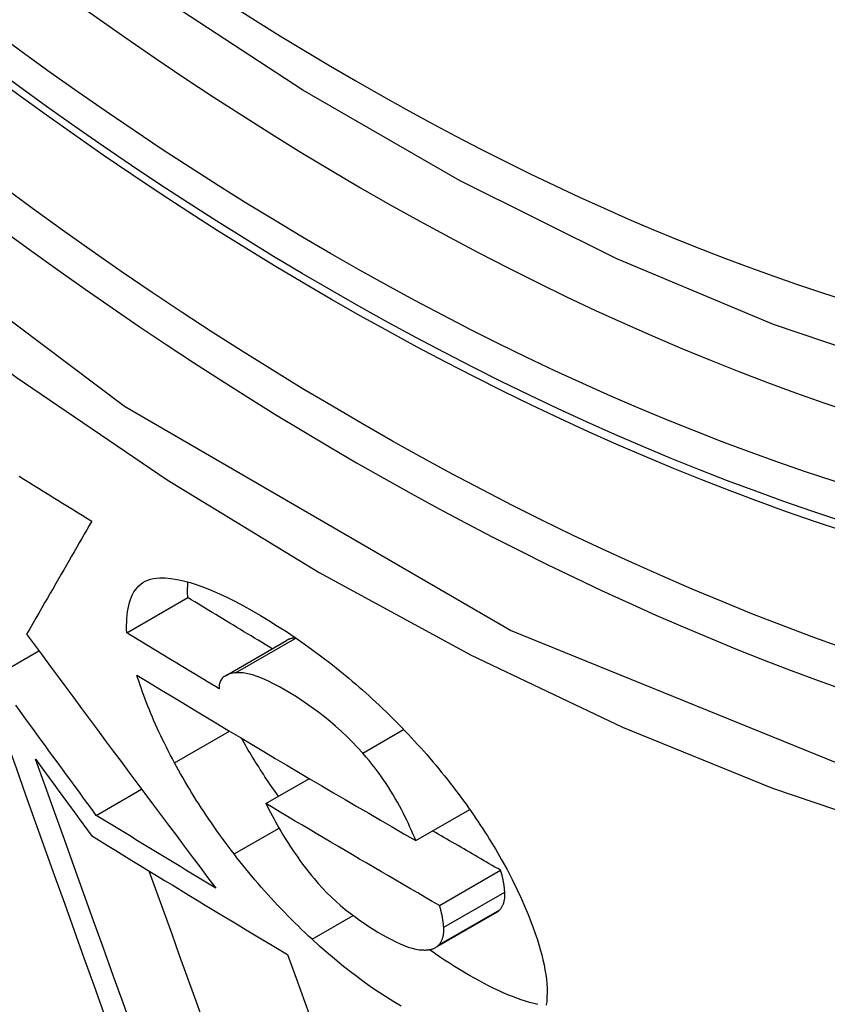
# Model space of a CAD drawing. Header units: inches. Extents: x 378 to 445.2, y 145.3 to 209.5.
# Tile 29 of 129: x 378.8547 to 378.9327, y 190.7115 to 190.8067. Entities that reach past the tile are written whole.
import ezdxf

# ---------------------------------------------------------------- set-up
doc = ezdxf.new("R2010")
doc.units = ezdxf.units.IN
doc.header["$MEASUREMENT"] = 0
doc.layers.add('Visible Edges(ANSI)', color=7, linetype='Continuous', lineweight=25)
doc.layers.add('Visible Tangent Edges(ANSI)', color=7, linetype='Continuous', lineweight=25)

msp = doc.modelspace()

# ---------------------------------------------------------------- linework, layer by layer
at = {"layer": 'Visible Edges(ANSI)'}
for p, q in [((378.865061, 190.747431), (378.870955, 190.750834)), ((378.874596, 190.743287), (378.880493, 190.746692)), ((378.852308, 190.743235), (378.856575, 190.745699)), ((378.878504, 190.730923), (378.882704, 190.733348)), ((378.862121, 190.729791), (378.8665, 190.732319)), ((378.892973, 190.727354), (378.898189, 190.730365)), ((378.89528, 190.721075), (378.901179, 190.724481)), ((378.894896, 190.71702), (378.900795, 190.720425))]:
    msp.add_line(p, q, dxfattribs=at)
at = {"layer": 'Visible Edges(ANSI)', "flags": 128}
for points in [[(379.052029, 190.780428), (379.040158, 190.774487), (379.027595, 190.769945), (379.014431, 190.76681), (379.000759, 190.765093), (378.986668, 190.764796), (378.972236, 190.765891), (378.957527, 190.768346), (378.942607, 190.772129), (378.927541, 190.77721), (378.91239, 190.783554), (378.89721, 190.791121), (378.882063, 190.799865), (378.867009, 190.809743), (378.852107, 190.82071), (378.837418, 190.832718), (378.823004, 190.845705), (378.808924, 190.859611), (378.795237, 190.874373)], [(378.854662, 190.762557), (378.855128, 190.762266), (378.855595, 190.761975), (378.856061, 190.761685), (378.856528, 190.761394), (378.856996, 190.761104), (378.857464, 190.760813), (378.857932, 190.760523), (378.8584, 190.760233), (378.858869, 190.759943), (378.859338, 190.759653), (378.859807, 190.759363), (378.860277, 190.759073), (378.860746, 190.758784), (378.861216, 190.758494), (378.861686, 190.758205)], [(378.861686, 190.758205), (378.861446, 190.75779), (378.861205, 190.757373), (378.860964, 190.756955), (378.860721, 190.756536), (378.860478, 190.756114), (378.860233, 190.755691), (378.859987, 190.755265), (378.85974, 190.754836), (378.85949, 190.754404), (378.859239, 190.753968), (378.858985, 190.753529), (378.858729, 190.753085), (378.858471, 190.752636), (378.858209, 190.752183), (378.857944, 190.751724), (378.857677, 190.75126), (378.857406, 190.750789), (378.857131, 190.750313), (378.856852, 190.749829), (378.856569, 190.749339), (378.856283, 190.748841), (378.855991, 190.748336), (378.855695, 190.747823), (378.855395, 190.747301)], [(378.865061, 190.747431), (378.86505, 190.747788), (378.865048, 190.74814), (378.865055, 190.748484), (378.865072, 190.74882), (378.865099, 190.749148), (378.865138, 190.749467), (378.865187, 190.749775), (378.865249, 190.750073), (378.865323, 190.750359), (378.86541, 190.750633), (378.865511, 190.750893), (378.865625, 190.75114), (378.865754, 190.751372), (378.865898, 190.751589), (378.866057, 190.751789), (378.866232, 190.751972), (378.866424, 190.752137), (378.866632, 190.752284), (378.866856, 190.752411), (378.867098, 190.752518), (378.867357, 190.752604), (378.867635, 190.75267), (378.867931, 190.752714), (378.868245, 190.752736)], [(378.868245, 190.752736), (378.868774, 190.75273), (378.869333, 190.752682), (378.869923, 190.75259), (378.870543, 190.752455), (378.871193, 190.752279), (378.87187, 190.752061), (378.87257, 190.751806), (378.87329, 190.751515), (378.87403, 190.751188), (378.874788, 190.750829), (378.875563, 190.750439), (378.876354, 190.750019), (378.877157, 190.749573), (378.877974, 190.7491), (378.878802, 190.748604), (378.879637, 190.748084), (378.88048, 190.74754), (378.881331, 190.746971), (378.882189, 190.746377), (378.88305, 190.745759), (378.883915, 190.745116), (378.884781, 190.744448), (378.88565, 190.743755), (378.886521, 190.743035)], [(378.870955, 190.750834), (378.870953, 190.750899), (378.87095, 190.750965), (378.870948, 190.75103), (378.870946, 190.751095), (378.870945, 190.751159), (378.870944, 190.751224), (378.870943, 190.751288), (378.870942, 190.751352), (378.870942, 190.751416), (378.870942, 190.751479), (378.870942, 190.751542), (378.870942, 190.751605), (378.870943, 190.751668), (378.870945, 190.751731), (378.870946, 190.751793), (378.870948, 190.751855), (378.87095, 190.751917), (378.870953, 190.751978), (378.870955, 190.75204), (378.870959, 190.752101), (378.870962, 190.752161), (378.870966, 190.752222), (378.87097, 190.752282), (378.870975, 190.752342)], [(378.879113, 190.745895), (378.878771, 190.7461), (378.87843, 190.746305), (378.878089, 190.74651), (378.877748, 190.746715), (378.877407, 190.746921), (378.877067, 190.747126), (378.876726, 190.747331), (378.876386, 190.747537), (378.876045, 190.747742), (378.875705, 190.747948), (378.875365, 190.748154), (378.875025, 190.748359), (378.874685, 190.748565), (378.874346, 190.748771), (378.874006, 190.748977), (378.873667, 190.749183), (378.873327, 190.749389), (378.872988, 190.749595), (378.872649, 190.749802), (378.87231, 190.750008), (378.871971, 190.750214), (378.871632, 190.750421), (378.871294, 190.750627), (378.870955, 190.750834)], [(378.855395, 190.747301), (378.856151, 190.746273), (378.856909, 190.745246), (378.857667, 190.744218), (378.858426, 190.74319), (378.859185, 190.742163), (378.859945, 190.741136), (378.860706, 190.740109), (378.861467, 190.739083), (378.862228, 190.738057), (378.86299, 190.737031), (378.863752, 190.736006), (378.864514, 190.734982), (378.865277, 190.733958), (378.86604, 190.732935), (378.866803, 190.731913), (378.867565, 190.730891), (378.868328, 190.72987), (378.869091, 190.728851), (378.869854, 190.727832), (378.870616, 190.726814), (378.871379, 190.725798), (378.872141, 190.724782), (378.872902, 190.723768), (378.873663, 190.722755)], [(378.873999, 190.742021), (378.873624, 190.742246), (378.87325, 190.74247), (378.872875, 190.742695), (378.872501, 190.74292), (378.872128, 190.743145), (378.871754, 190.74337), (378.871381, 190.743595), (378.871007, 190.74382), (378.870634, 190.744045), (378.870262, 190.744271), (378.869889, 190.744496), (378.869516, 190.744721), (378.869144, 190.744947), (378.868772, 190.745172), (378.8684, 190.745398), (378.868029, 190.745624), (378.867657, 190.745849), (378.867286, 190.746075), (378.866915, 190.746301), (378.866544, 190.746527), (378.866173, 190.746753), (378.865802, 190.746979), (378.865432, 190.747205), (378.865061, 190.747431)], [(378.881356, 190.746955), (378.881316, 190.746949), (378.881276, 190.746943), (378.881236, 190.746937), (378.881197, 190.74693), (378.881157, 190.746923), (378.881119, 190.746915), (378.88108, 190.746907), (378.881042, 190.746899), (378.881005, 190.74689), (378.880967, 190.74688), (378.88093, 190.74687), (378.880894, 190.74686), (378.880858, 190.746849), (378.880822, 190.746837), (378.880787, 190.746825), (378.880752, 190.746813), (378.880718, 190.7468), (378.880684, 190.746786), (378.880651, 190.746772), (378.880618, 190.746757), (378.880586, 190.746741), (378.880554, 190.746726), (378.880523, 190.746709), (378.880493, 190.746692)], [(378.869674, 190.734873), (378.869471, 190.735254), (378.869272, 190.735633), (378.869078, 190.736009), (378.868889, 190.736383), (378.868704, 190.736754), (378.868524, 190.737123), (378.868349, 190.737489), (378.868178, 190.737853), (378.868012, 190.738215), (378.86785, 190.738573), (378.867693, 190.73893), (378.86754, 190.739284), (378.867392, 190.739636), (378.867248, 190.739985), (378.867109, 190.740332), (378.866973, 190.740676), (378.866843, 190.741018), (378.866716, 190.741358), (378.866593, 190.741695), (378.866475, 190.74203), (378.866361, 190.742363), (378.866251, 190.742693), (378.866145, 190.743021), (378.866043, 190.743347)], [(378.866043, 190.743347), (378.86715, 190.742672), (378.868258, 190.741998), (378.869367, 190.741325), (378.870479, 190.740652), (378.871591, 190.73998), (378.872705, 190.739308), (378.87382, 190.738638), (378.874936, 190.737968), (378.876053, 190.737299), (378.877171, 190.736631), (378.878291, 190.735964), (378.879412, 190.735298), (378.880534, 190.734632), (378.881658, 190.733966), (378.882783, 190.733302), (378.88391, 190.732638), (378.885039, 190.731975), (378.886169, 190.731312), (378.8873, 190.73065), (378.888432, 190.729989), (378.889565, 190.729329), (378.8907, 190.72867), (378.891836, 190.728012), (378.892973, 190.727354)], [(378.875571, 190.743563), (378.875459, 190.74355), (378.875348, 190.743534), (378.87524, 190.743514), (378.875134, 190.743492), (378.875031, 190.743465), (378.874931, 190.743435), (378.874835, 190.7434), (378.874742, 190.743362), (378.874653, 190.743319), (378.874569, 190.743271), (378.874489, 190.743219), (378.874414, 190.743162), (378.874344, 190.743099), (378.874279, 190.743032), (378.874221, 190.742959), (378.874168, 190.74288), (378.874121, 190.742796), (378.874082, 190.742705), (378.874049, 190.742608), (378.874023, 190.742504), (378.874005, 190.742394), (378.873994, 190.742277), (378.873992, 190.742153), (378.873999, 190.742021)], [(378.887852, 190.735812), (378.887355, 190.736357), (378.886843, 190.736889), (378.886318, 190.737408), (378.885782, 190.737911), (378.885242, 190.738394), (378.884699, 190.738856), (378.884155, 190.739299), (378.88361, 190.739722), (378.883065, 190.740126), (378.882522, 190.740512), (378.881982, 190.740879), (378.881448, 190.741228), (378.880919, 190.741559), (378.880378, 190.741885), (378.879805, 190.742213), (378.879247, 190.742512), (378.878705, 190.742778), (378.87818, 190.743011), (378.877675, 190.743206), (378.877196, 190.743362), (378.876745, 190.743476), (378.876324, 190.743547), (378.875933, 190.743576), (378.875571, 190.743563)], [(378.886521, 190.743035), (378.88685, 190.742756), (378.887178, 190.742475), (378.887505, 190.742191), (378.887831, 190.741905), (378.888157, 190.741616), (378.888481, 190.741324), (378.888804, 190.741029), (378.889125, 190.740732), (378.889446, 190.740432), (378.889765, 190.74013), (378.890084, 190.739824), (378.8904, 190.739516), (378.890716, 190.739205), (378.89103, 190.738891), (378.891342, 190.738575), (378.891652, 190.738258), (378.891959, 190.737939), (378.892263, 190.737618), (378.892565, 190.737296), (378.892864, 190.736972), (378.893161, 190.736647), (378.893455, 190.73632), (378.893746, 190.735992), (378.894035, 190.735662)], [(378.862121, 190.729791), (378.861712, 190.730349), (378.861302, 190.730907), (378.860893, 190.731466), (378.860483, 190.732024), (378.860073, 190.732583), (378.859664, 190.733142), (378.859254, 190.733702), (378.858845, 190.734261), (378.858436, 190.734821), (378.858026, 190.735381), (378.857617, 190.735941), (378.857208, 190.736501), (378.856799, 190.737062), (378.85639, 190.737622), (378.855981, 190.738183), (378.855573, 190.738744), (378.855164, 190.739305), (378.854756, 190.739866), (378.854347, 190.740428)], [(378.879719, 190.731625), (378.87955, 190.731863), (378.879383, 190.732102), (378.879217, 190.732339), (378.879054, 190.732577), (378.878892, 190.732814), (378.878732, 190.733051), (378.878573, 190.733288), (378.878416, 190.733524), (378.878261, 190.73376), (378.878108, 190.733995), (378.877956, 190.73423), (378.877806, 190.734465), (378.877658, 190.734699), (378.877512, 190.734933), (378.877367, 190.735166), (378.877223, 190.7354), (378.877081, 190.735632), (378.876941, 190.735865), (378.876803, 190.736097), (378.876666, 190.736328), (378.876531, 190.736559), (378.876397, 190.73679), (378.876265, 190.737021), (378.876135, 190.737251)], [(378.853445, 190.736949), (378.854366, 190.734367), (378.855292, 190.731773), (378.856223, 190.729168), (378.857158, 190.726555), (378.858096, 190.723933), (378.859038, 190.721305), (378.859982, 190.718672), (378.860928, 190.716035), (378.861876, 190.713395), (378.862825, 190.710755)], [(378.85625, 190.735224), (378.856475, 190.734916), (378.856699, 190.734607), (378.856924, 190.734299), (378.857148, 190.733991), (378.857373, 190.733683), (378.857598, 190.733375), (378.857822, 190.733066), (378.858047, 190.732758), (378.858272, 190.73245), (378.858496, 190.732142), (378.858721, 190.731834), (378.858946, 190.731526), (378.859171, 190.731219), (378.859396, 190.730911), (378.859621, 190.730603), (378.859846, 190.730295), (378.860071, 190.729988), (378.860295, 190.72968), (378.860521, 190.729373), (378.860745, 190.729065), (378.860971, 190.728758), (378.861196, 190.72845), (378.861421, 190.728143), (378.861646, 190.727836)], [(378.865658, 190.709031), (378.864707, 190.711672), (378.863756, 190.714312), (378.862807, 190.716949), (378.86186, 190.719583), (378.860916, 190.722211), (378.859975, 190.724832), (378.859037, 190.727446), (378.858103, 190.73005), (378.857174, 190.732643), (378.85625, 190.735224)], [(378.892973, 190.727354), (378.892842, 190.727675), (378.892706, 190.728001), (378.892563, 190.72833), (378.892416, 190.728662), (378.892262, 190.728997), (378.892103, 190.729335), (378.891937, 190.729675), (378.891766, 190.730018), (378.891588, 190.730362), (378.891402, 190.73071), (378.891209, 190.731062), (378.891006, 190.731418), (378.890796, 190.731777), (378.890576, 190.732139), (378.890347, 190.732504), (378.890109, 190.73287), (378.889861, 190.733238), (378.889604, 190.733607), (378.889338, 190.733976), (378.889061, 190.734345), (378.888774, 190.734714), (378.888477, 190.735081), (378.88817, 190.735448), (378.887852, 190.735812)], [(378.894035, 190.735662), (378.894332, 190.735318), (378.894625, 190.734975), (378.894914, 190.734631), (378.895199, 190.734288), (378.89548, 190.733944), (378.895757, 190.733601), (378.89603, 190.733258), (378.896299, 190.732915), (378.896565, 190.732572), (378.896827, 190.73223), (378.897085, 190.731887), (378.897339, 190.731545), (378.89759, 190.731203), (378.897837, 190.730861), (378.898081, 190.73052), (378.89832, 190.730178), (378.898557, 190.729837), (378.898789, 190.729496), (378.899018, 190.729156), (378.899244, 190.728816), (378.899466, 190.728476), (378.899685, 190.728137), (378.8999, 190.727798), (378.900112, 190.727459)], [(378.875423, 190.726058), (378.875134, 190.726435), (378.874851, 190.726812), (378.874571, 190.727188), (378.874296, 190.727563), (378.874026, 190.727937), (378.87376, 190.72831), (378.873498, 190.728682), (378.87324, 190.729054), (378.872987, 190.729425), (378.872738, 190.729794), (378.872493, 190.730163), (378.872252, 190.730531), (378.872015, 190.730898), (378.871783, 190.731264), (378.871554, 190.731629), (378.87133, 190.731994), (378.871109, 190.732357), (378.870893, 190.732719), (378.87068, 190.733081), (378.870471, 190.733441), (378.870266, 190.733801), (378.870065, 190.734159), (378.869868, 190.734516), (378.869674, 190.734873)], [(378.89528, 190.721075), (378.894576, 190.721482), (378.893871, 190.72189), (378.893168, 190.722298), (378.892464, 190.722706), (378.891762, 190.723114), (378.89106, 190.723523), (378.890358, 190.723932), (378.889657, 190.724341), (378.888956, 190.72475), (378.888256, 190.72516), (378.887557, 190.72557), (378.886858, 190.72598), (378.886159, 190.72639), (378.885461, 190.726801), (378.884763, 190.727212), (378.884066, 190.727623), (378.883369, 190.728035), (378.882672, 190.728447), (378.881976, 190.728859), (378.88128, 190.729271), (378.880585, 190.729684), (378.879891, 190.730097), (378.879197, 190.73051), (378.878504, 190.730923)], [(378.878504, 190.730923), (378.878647, 190.730638), (378.878795, 190.730351), (378.878947, 190.73006), (378.879102, 190.729767), (378.879262, 190.729472), (378.879426, 190.729175), (378.879593, 190.728875), (378.879766, 190.728575), (378.879942, 190.728273), (378.880122, 190.727969), (378.880307, 190.727665), (378.880496, 190.727361), (378.880689, 190.727055), (378.880887, 190.72675), (378.881089, 190.726445), (378.881296, 190.726139), (378.881509, 190.725832), (378.881727, 190.725524), (378.881952, 190.725215), (378.882182, 190.724906), (378.882418, 190.724598), (378.882659, 190.72429), (378.882907, 190.723982), (378.883161, 190.723676)], [(378.873663, 190.722755), (378.87318, 190.723047), (378.872697, 190.72334), (378.872214, 190.723632), (378.871731, 190.723924), (378.871248, 190.724217), (378.870766, 190.724509), (378.870283, 190.724802), (378.869801, 190.725095), (378.86932, 190.725388), (378.868838, 190.725681), (378.868357, 190.725974), (378.867876, 190.726267), (378.867395, 190.72656), (378.866915, 190.726853), (378.866434, 190.727147), (378.865954, 190.72744), (378.865474, 190.727734), (378.864995, 190.728027), (378.864515, 190.728321), (378.864036, 190.728615), (378.863557, 190.728909), (378.863078, 190.729203), (378.8626, 190.729497), (378.862121, 190.729791)], [(378.861646, 190.727836), (378.862429, 190.727354), (378.863212, 190.726872), (378.863996, 190.726391), (378.864781, 190.72591), (378.865566, 190.72543), (378.866352, 190.724949), (378.867138, 190.724469), (378.867924, 190.723989), (378.868711, 190.72351), (378.869499, 190.72303), (378.870287, 190.722552), (378.871075, 190.722073), (378.871864, 190.721595), (378.872653, 190.721117), (378.873443, 190.720639), (378.874234, 190.720162), (378.875025, 190.719684), (378.875816, 190.719208), (378.876608, 190.718731), (378.877401, 190.718255), (378.878194, 190.717778), (378.878988, 190.717303), (378.879783, 190.716827), (378.880578, 190.716352)], [(378.901179, 190.724481), (378.900905, 190.72464), (378.90063, 190.724798), (378.900356, 190.724957), (378.900081, 190.725116), (378.899807, 190.725274), (378.899533, 190.725433), (378.899259, 190.725592), (378.898985, 190.725751), (378.898711, 190.72591), (378.898437, 190.726069), (378.898163, 190.726228), (378.897889, 190.726387), (378.897616, 190.726546), (378.897342, 190.726705), (378.897069, 190.726864), (378.896795, 190.727024), (378.896522, 190.727183), (378.896249, 190.727342), (378.895975, 190.727501), (378.895702, 190.727661), (378.895429, 190.72782), (378.895156, 190.72798), (378.894883, 190.728139), (378.89461, 190.728299)], [(378.900112, 190.727459), (378.900709, 190.726475), (378.90127, 190.725503), (378.901797, 190.724545), (378.902289, 190.7236), (378.902747, 190.722669), (378.903159, 190.721784), (378.90352, 190.720962), (378.903834, 190.720206), (378.904102, 190.719524), (378.904327, 190.718921), (378.904519, 190.718379), (378.904697, 190.717847), (378.904861, 190.717325), (378.905011, 190.716813), (378.905145, 190.71631), (378.905266, 190.715817), (378.905371, 190.715334), (378.90546, 190.714862), (378.905534, 190.714401), (378.905592, 190.713951), (378.905633, 190.713513), (378.905658, 190.713086), (378.905666, 190.712671), (378.905656, 190.712268)], [(378.882962, 190.717811), (378.882621, 190.718129), (378.882281, 190.71845), (378.881944, 190.718774), (378.881609, 190.7191), (378.881276, 190.719428), (378.880944, 190.719759), (378.880615, 190.720092), (378.880288, 190.720428), (378.879963, 190.720766), (378.87964, 190.721107), (378.87932, 190.72145), (378.879001, 190.721796), (378.878685, 190.722144), (378.878371, 190.722495), (378.87806, 190.722847), (378.877753, 190.7232), (378.87745, 190.723554), (378.87715, 190.723909), (378.876853, 190.724265), (378.87656, 190.724622), (378.87627, 190.724979), (378.875984, 190.725338), (378.875702, 190.725698), (378.875423, 190.726058)], [(378.872374, 190.710144), (378.871639, 190.712185), (378.870903, 190.714225), (378.870168, 190.716265), (378.869434, 190.718304), (378.868701, 190.720341), (378.867969, 190.722376), (378.867239, 190.724407)], [(378.901575, 190.722384), (378.901568, 190.722463), (378.901561, 190.722542), (378.901554, 190.722623), (378.901545, 190.722704), (378.901536, 190.722786), (378.901526, 190.722869), (378.901515, 190.722953), (378.901503, 190.723038), (378.901491, 190.723123), (378.901477, 190.723209), (378.901463, 190.723296), (378.901447, 190.723383), (378.901431, 190.723472), (378.901414, 190.72356), (378.901395, 190.72365), (378.901376, 190.72374), (378.901355, 190.723831), (378.901334, 190.723922), (378.901311, 190.724014), (378.901287, 190.724106), (378.901262, 190.724199), (378.901236, 190.724293), (378.901208, 190.724387), (378.901179, 190.724481)], [(378.883161, 190.723676), (378.883559, 190.723215), (378.883973, 190.722762), (378.884401, 190.722319), (378.884837, 190.721891), (378.885279, 190.721481), (378.885725, 190.721087), (378.886175, 190.720709), (378.886628, 190.720348), (378.887083, 190.720002), (378.887536, 190.719673), (378.887986, 190.719361), (378.888432, 190.719065), (378.888874, 190.718784), (378.889311, 190.718518), (378.889751, 190.718261), (378.890188, 190.718016), (378.89062, 190.717787), (378.891044, 190.717575), (378.891458, 190.717383), (378.891862, 190.717213), (378.892251, 190.717068), (378.892624, 190.716951), (378.892979, 190.716864), (378.893311, 190.71681)], [(378.901108, 190.720677), (378.901151, 190.720727), (378.901192, 190.720779), (378.901232, 190.720832), (378.901269, 190.720888), (378.901305, 190.720945), (378.901338, 190.721004), (378.901369, 190.721064), (378.901399, 190.721127), (378.901426, 190.721191), (378.901452, 190.721257), (378.901475, 190.721325), (378.901496, 190.721395), (378.901515, 190.721466), (378.901532, 190.72154), (378.901546, 190.721616), (378.901558, 190.721693), (378.901569, 190.721772), (378.901576, 190.721854), (378.901582, 190.721937), (378.901585, 190.722022), (378.901586, 190.72211), (378.901585, 190.722199), (378.901581, 190.722291), (378.901575, 190.722384)], [(378.895676, 190.718978), (378.89567, 190.719057), (378.895662, 190.719137), (378.895655, 190.719217), (378.895646, 190.719298), (378.895637, 190.719381), (378.895627, 190.719464), (378.895616, 190.719547), (378.895604, 190.719632), (378.895592, 190.719717), (378.895578, 190.719803), (378.895564, 190.71989), (378.895548, 190.719978), (378.895532, 190.720066), (378.895515, 190.720155), (378.895496, 190.720244), (378.895477, 190.720334), (378.895456, 190.720425), (378.895435, 190.720516), (378.895412, 190.720608), (378.895388, 190.7207), (378.895363, 190.720793), (378.895337, 190.720887), (378.895309, 190.720981), (378.89528, 190.721075)], [(378.900795, 190.720425), (378.90081, 190.720434), (378.900825, 190.720443), (378.900839, 190.720452), (378.900853, 190.720461), (378.900868, 190.72047), (378.900882, 190.720479), (378.900895, 190.720489), (378.900909, 190.720499), (378.900923, 190.720509), (378.900936, 190.720519), (378.900949, 190.720529), (378.900962, 190.720539), (378.900975, 190.72055), (378.900988, 190.720561), (378.901001, 190.720572), (378.901013, 190.720583), (378.901026, 190.720594), (378.901038, 190.720605), (378.90105, 190.720617), (378.901062, 190.720629), (378.901074, 190.72064), (378.901085, 190.720653), (378.901097, 190.720665), (378.901108, 190.720677)], [(378.895209, 190.717271), (378.895252, 190.717321), (378.895293, 190.717373), (378.895333, 190.717427), (378.89537, 190.717482), (378.895406, 190.717539), (378.895439, 190.717598), (378.895471, 190.717658), (378.8955, 190.717721), (378.895527, 190.717785), (378.895553, 190.717851), (378.895576, 190.717919), (378.895597, 190.717989), (378.895616, 190.718061), (378.895633, 190.718134), (378.895647, 190.71821), (378.895659, 190.718287), (378.89567, 190.718367), (378.895677, 190.718448), (378.895683, 190.718531), (378.895686, 190.718617), (378.895687, 190.718704), (378.895686, 190.718793), (378.895682, 190.718885), (378.895676, 190.718978)], [(378.891557, 190.711343), (378.890856, 190.71177), (378.89015, 190.712217), (378.889437, 190.712685), (378.88872, 190.713173), (378.887999, 190.713682), (378.887279, 190.714211), (378.886558, 190.714759), (378.885837, 190.715328), (378.885117, 190.715917), (378.884397, 190.716526), (378.883679, 190.717158), (378.882962, 190.717811)], [(378.893311, 190.71681), (378.893414, 190.716799), (378.893516, 190.71679), (378.893616, 190.716784), (378.893714, 190.716781), (378.89381, 190.716779), (378.893904, 190.71678), (378.893997, 190.716784), (378.894087, 190.71679), (378.894175, 190.716799), (378.894262, 190.71681), (378.894346, 190.716825), (378.894428, 190.716841), (378.894507, 190.716861), (378.894584, 190.716884), (378.894659, 190.716909), (378.894731, 190.716938), (378.8948, 190.716969), (378.894867, 190.717003), (378.894931, 190.71704), (378.894992, 190.71708), (378.895051, 190.717123), (378.895106, 190.71717), (378.895159, 190.717219), (378.895209, 190.717271)], [(378.880578, 190.716352), (378.881417, 190.714053), (378.88226, 190.711746), (378.883106, 190.70943)], [(378.904763, 190.711501), (378.904376, 190.711596), (378.90398, 190.711705), (378.903575, 190.711829), (378.903163, 190.711966), (378.902742, 190.712118), (378.902313, 190.712283), (378.901876, 190.712462), (378.901433, 190.712653), (378.900984, 190.712857), (378.900529, 190.713074), (378.900069, 190.713301), (378.899603, 190.713541), (378.899133, 190.713791), (378.898659, 190.714052), (378.89818, 190.714323), (378.897697, 190.714605), (378.897216, 190.714892), (378.896734, 190.715189), (378.896249, 190.715494), (378.895761, 190.715809), (378.89527, 190.716134), (378.894777, 190.716469), (378.894282, 190.716814)], [(378.905656, 190.712268), (378.905644, 190.712054), (378.905627, 190.711845), (378.905605, 190.711641), (378.905577, 190.711441)]]:
    msp.add_lwpolyline(points, dxfattribs=at)
at = {"layer": 'Visible Edges(ANSI)'}
msp.add_ellipse((378.888225, 191.047268), major_axis=(0.15748, -0.272764), ratio=0.57735, start_param=2.363977, end_param=7.060801, dxfattribs=at)
msp.add_ellipse((378.884746, 191.045259), major_axis=(0.159941, -0.277026), ratio=0.57735, dxfattribs=at)
at = {"layer": 'Visible Tangent Edges(ANSI)'}
for p, q in [((378.875571, 190.743563), (378.881397, 190.746926)), ((378.887852, 190.735812), (378.891808, 190.738096)), ((378.869674, 190.734873), (378.874985, 190.737939)), ((378.875423, 190.726058), (378.87977, 190.728568)), ((378.895676, 190.718978), (378.901575, 190.722384)), ((378.882962, 190.717811), (378.886941, 190.720108)), ((378.895209, 190.717271), (378.901108, 190.720677))]:
    msp.add_line(p, q, dxfattribs=at)
at = {"layer": 'Visible Tangent Edges(ANSI)', "flags": 128}
for points in [[(379.133182, 190.900055), (379.130262, 190.85885), (379.121854, 190.821803), (379.108096, 190.789688), (379.089356, 190.763271), (379.06611, 190.7432), (379.038883, 190.729955), (379.008175, 190.72371), (378.974592, 190.724618), (378.939004, 190.732659), (378.902145, 190.747646), (378.864848, 190.769284), (378.828053, 190.796998), (378.792413, 190.830303), (378.75884, 190.868383)], [(378.757505, 190.864971), (378.770414, 190.849509), (378.783719, 190.834685), (378.79738, 190.820552), (378.811338, 190.807178), (378.825515, 190.794628), (378.839871, 190.782933), (378.85437, 190.772122), (378.868971, 190.762223), (378.883637, 190.753265), (378.898326, 190.745279), (378.912949, 190.738321), (378.927452, 190.732409), (378.941792, 190.727554), (378.955925, 190.723767), (378.969808, 190.721059), (378.983399, 190.71944), (378.996655, 190.71892), (379.009522, 190.719507), (379.021926, 190.721185), (379.03384, 190.723943), (379.045241, 190.727768)]]:
    msp.add_lwpolyline(points, dxfattribs=at)
at = {"layer": 'Visible Tangent Edges(ANSI)'}
for centre, major_axis, start_param, end_param in [((378.887232, 191.046694), (-0.173181, 0.299958), 5.05527, 10.652693), ((378.887181, 191.046665), (0.150591, -0.26083), 4.097754, 6.89782)]:
    msp.add_ellipse(centre, major_axis=major_axis, ratio=0.57735, start_param=start_param, end_param=end_param, dxfattribs=at)
for centre, major_axis in [((378.887824, 191.047036), (-0.171108, 0.296368)), ((378.884849, 191.045319), (0.162695, -0.281797)), ((378.884746, 191.045259), (-0.162099, 0.280763))]:
    msp.add_ellipse(centre, major_axis=major_axis, ratio=0.57735, dxfattribs=at)

doc.saveas('drawing.dxf')
